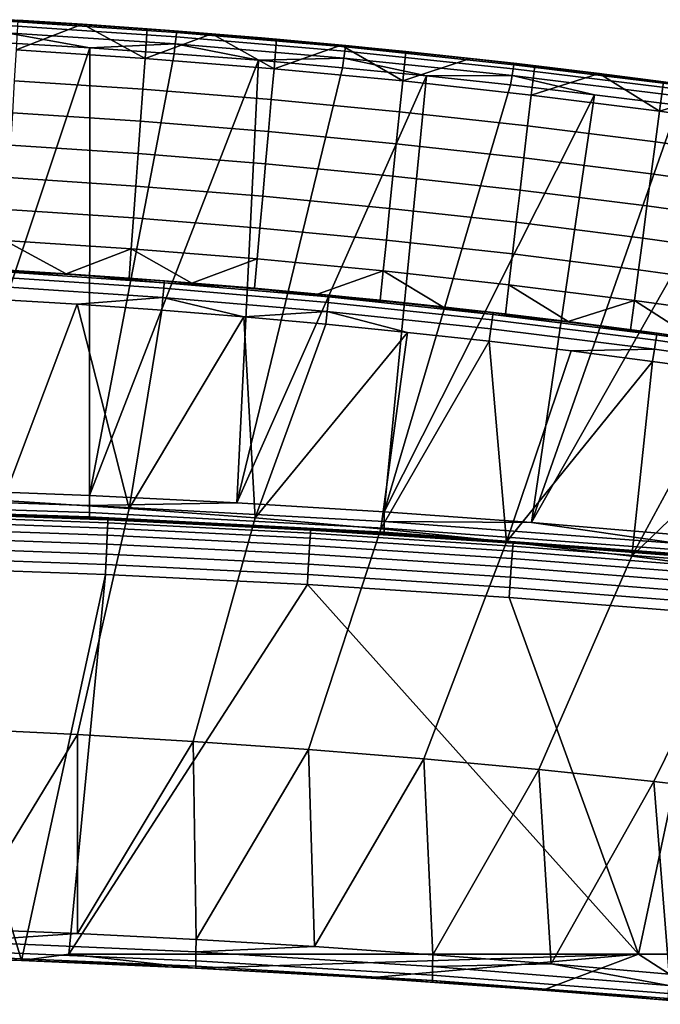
# Model space of a CAD drawing. Header units: millimetres. Extents: x 2387 to 13955, y -4964 to 364.
# Tile 244 of 256: x 13567 to 13682, y -2739 to -2562. Entities that reach past the tile are written whole.
import ezdxf

# ---------------------------------------------------------------- set-up
doc = ezdxf.new("R2010")
doc.units = ezdxf.units.MM
doc.header["$MEASUREMENT"] = 0
doc.layers.add('limbo', color=7, linetype='Continuous', true_color=0x000000)
doc.layers.add('sistema 2', color=7, linetype='Continuous', true_color=0x000000)

msp = doc.modelspace()

# ---------------------------------------------------------------- linework, layer by layer
at = {"layer": 'limbo'}
for points in [[(13563.72, -2650.87, 254.07), (13573.79, -2651.25, 254.07), (13583.86, -2651.67, 254.07), (13593.92, -2652.12, 254.07), (13603.98, -2652.62, 254.07), (13614.04, -2653.15, 254.07), (13624.1, -2653.73, 254.07), (13634.16, -2654.34, 254.07), (13644.21, -2655, 254.07), (13654.26, -2655.69, 254.07), (13664.31, -2656.42, 254.07), (13674.35, -2657.2, 254.07), (13684.4, -2658.01, 254.07)], [(13684.79, -2738.33, 254.07), (13675.19, -2737.52, 254.07), (13665.58, -2736.75, 254.07), (13655.98, -2736.02, 254.07), (13646.37, -2735.33, 254.07), (13636.75, -2734.68, 254.07), (13627.14, -2734.06, 254.07), (13617.52, -2733.48, 254.07), (13607.9, -2732.94, 254.07), (13598.28, -2732.43, 254.07), (13588.65, -2731.96, 254.07), (13579.03, -2731.53, 254.07), (13569.4, -2731.14, 254.07), (13559.77, -2730.78, 254.07)]]:
    msp.add_polyline3d(points, dxfattribs=at)
at = {"layer": 'sistema 2'}
for points in [[(13594.96, -2564.05, 767.11), (13594.86, -2564.82, 758.49), (13564.45, -2562.8, 758.49), (13564.53, -2562.02, 767.17)], [(13564.53, -2562.02, 767.17), (13564.57, -2561.76, 775.86), (13579.8, -2562.71, 775.81)], [(13594.96, -2564.05, 767.11), (13564.53, -2562.02, 767.17), (13579.8, -2562.71, 775.81), (13595.02, -2563.8, 775.74)], [(13564.57, -2561.76, 775.86), (13564.79, -2561.77, 995.12), (13579.8, -2562.71, 775.81)], [(13578.04, -2562.59, 1216.86), (13564.79, -2561.77, 995.12), (13566.39, -2561.87, 1216.86)], [(13595.31, -2563.82, 995.12), (13579.8, -2562.71, 775.81), (13564.79, -2561.77, 995.12)], [(13595.31, -2563.82, 995.12), (13564.79, -2561.77, 995.12), (13578.04, -2562.59, 1216.86)], [(13578.04, -2562.59, 1216.86), (13566.39, -2561.87, 1216.86), (13566.08, -2567.19, 1219.17)], [(13594.86, -2564.82, 758.49), (13594.71, -2566.1, 749.94), (13564.34, -2564.1, 749.88), (13564.45, -2562.8, 758.49)], [(13589.3, -2568.72, 1219.17), (13578.04, -2562.59, 1216.86), (13566.08, -2567.19, 1219.17)], [(13589.3, -2568.72, 1219.17), (13589.69, -2563.4, 1216.86), (13578.04, -2562.59, 1216.86)], [(13589.69, -2563.4, 1216.86), (13595.31, -2563.82, 995.12), (13578.04, -2562.59, 1216.86)], [(13595.02, -2563.8, 775.74), (13579.8, -2562.71, 775.81), (13595.31, -2563.82, 995.12)], [(13601.32, -2564.29, 1216.86), (13589.69, -2563.4, 1216.86), (13589.3, -2568.72, 1219.17)], [(13601.32, -2564.29, 1216.86), (13595.31, -2563.82, 995.12), (13589.69, -2563.4, 1216.86)], [(13625.34, -2566.67, 767.03), (13625.22, -2567.42, 758.49), (13594.86, -2564.82, 758.49), (13594.96, -2564.05, 767.11)], [(13594.96, -2564.05, 767.11), (13595.02, -2563.8, 775.74), (13610.23, -2565.04, 775.66)], [(13625.34, -2566.67, 767.03), (13594.96, -2564.05, 767.11), (13610.23, -2565.04, 775.66), (13625.42, -2566.42, 775.58)], [(13595.31, -2563.82, 995.12), (13610.23, -2565.04, 775.66), (13595.02, -2563.8, 775.74)], [(13612.96, -2565.27, 1216.86), (13595.31, -2563.82, 995.12), (13601.32, -2564.29, 1216.86)], [(13612.96, -2565.27, 1216.86), (13625.78, -2566.45, 995.12), (13595.31, -2563.82, 995.12)], [(13625.78, -2566.45, 995.12), (13610.23, -2565.04, 775.66), (13595.31, -2563.82, 995.12)], [(13564.34, -2564.1, 749.88), (13579.37, -2566.82, 741.43), (13564.2, -2565.91, 741.37)], [(13579.37, -2566.82, 741.43), (13564.34, -2564.1, 749.88), (13594.71, -2566.1, 749.94)], [(13601.32, -2564.29, 1216.86), (13589.3, -2568.72, 1219.17), (13612.49, -2570.58, 1219.17)], [(13625.22, -2567.42, 758.49), (13625.04, -2568.67, 750.01), (13594.71, -2566.1, 749.94), (13594.86, -2564.82, 758.49)], [(13612.49, -2570.58, 1219.17), (13612.96, -2565.27, 1216.86), (13601.32, -2564.29, 1216.86)], [(13625.42, -2566.42, 775.58), (13610.23, -2565.04, 775.66), (13625.78, -2566.45, 995.12)], [(13624.58, -2566.34, 1216.86), (13612.96, -2565.27, 1216.86), (13612.49, -2570.58, 1219.17)], [(13624.58, -2566.34, 1216.86), (13625.78, -2566.45, 995.12), (13612.96, -2565.27, 1216.86)], [(13564.2, -2565.91, 741.37), (13579.37, -2566.82, 741.43), (13552.76, -2646.36, 410.75)], [(13552.76, -2646.36, 410.75), (13579.37, -2566.82, 741.43), (13579.31, -2647.4, 410.61)], [(13588.89, -2574.29, 1220.84), (13589.3, -2568.72, 1219.17), (13566.08, -2567.19, 1219.17), (13565.75, -2572.77, 1220.84)], [(13579.31, -2647.4, 410.61), (13579.37, -2566.82, 741.43), (13594.53, -2567.88, 741.49)], [(13594.53, -2567.88, 741.49), (13579.37, -2566.82, 741.43), (13594.71, -2566.1, 749.94)], [(13594.71, -2566.1, 749.94), (13609.68, -2569.07, 741.56), (13594.53, -2567.88, 741.49)], [(13609.68, -2569.07, 741.56), (13594.71, -2566.1, 749.94), (13625.04, -2568.67, 750.01)], [(13612.49, -2570.58, 1219.17), (13635.65, -2572.79, 1219.17), (13624.58, -2566.34, 1216.86)], [(13635.65, -2572.79, 1219.17), (13636.19, -2567.49, 1216.86), (13624.58, -2566.34, 1216.86)], [(13636.19, -2567.49, 1216.86), (13625.78, -2566.45, 995.12), (13624.58, -2566.34, 1216.86)], [(13655.52, -2570.59, 758.49), (13655.32, -2571.81, 750.1), (13625.04, -2568.67, 750.01), (13625.22, -2567.42, 758.49)], [(13655.67, -2569.86, 766.93), (13655.52, -2570.59, 758.49), (13625.22, -2567.42, 758.49), (13625.34, -2566.67, 767.03)], [(13625.34, -2566.67, 767.03), (13625.42, -2566.42, 775.58), (13640.6, -2567.95, 775.49)], [(13655.67, -2569.86, 766.93), (13625.34, -2566.67, 767.03), (13640.6, -2567.95, 775.49), (13655.76, -2569.62, 775.39)], [(13625.78, -2566.45, 995.12), (13640.6, -2567.95, 775.49), (13625.42, -2566.42, 775.58)], [(13636.19, -2567.49, 1216.86), (13656.2, -2569.67, 995.12), (13625.78, -2566.45, 995.12)], [(13656.2, -2569.67, 995.12), (13640.6, -2567.95, 775.49), (13625.78, -2566.45, 995.12)], [(13636.19, -2567.49, 1216.86), (13635.65, -2572.79, 1219.17), (13647.8, -2568.72, 1216.86)], [(13647.8, -2568.72, 1216.86), (13656.2, -2569.67, 995.12), (13636.19, -2567.49, 1216.86)], [(13579.31, -2647.4, 410.61), (13594.53, -2567.88, 741.49), (13609.68, -2569.07, 741.56)], [(13609.68, -2569.07, 741.56), (13605.83, -2648.73, 410.42), (13579.31, -2647.4, 410.61)], [(13612, -2576.15, 1220.84), (13612.49, -2570.58, 1219.17), (13589.3, -2568.72, 1219.17), (13588.89, -2574.29, 1220.84)], [(13609.68, -2569.07, 741.56), (13624.82, -2570.41, 741.64), (13605.83, -2648.73, 410.42)], [(13625.04, -2568.67, 750.01), (13624.82, -2570.41, 741.64), (13609.68, -2569.07, 741.56)], [(13624.82, -2570.41, 741.64), (13625.04, -2568.67, 750.01), (13639.95, -2571.89, 741.72)], [(13639.95, -2571.89, 741.72), (13625.04, -2568.67, 750.01), (13655.32, -2571.81, 750.1)], [(13635.65, -2572.79, 1219.17), (13658.78, -2575.34, 1219.17), (13659.4, -2570.04, 1216.86), (13647.8, -2568.72, 1216.86)], [(13656.2, -2569.67, 995.12), (13655.76, -2569.62, 775.39), (13640.6, -2567.95, 775.49)], [(13659.4, -2570.04, 1216.86), (13656.2, -2569.67, 995.12), (13647.8, -2568.72, 1216.86)], [(13605.83, -2648.73, 410.42), (13624.82, -2570.41, 741.64), (13639.95, -2571.89, 741.72)], [(13635.08, -2578.35, 1220.84), (13635.65, -2572.79, 1219.17), (13612.49, -2570.58, 1219.17), (13612, -2576.15, 1220.84)], [(13685.77, -2574.33, 758.48), (13685.53, -2575.51, 750.21), (13655.32, -2571.81, 750.1), (13655.52, -2570.59, 758.49)], [(13685.93, -2573.63, 766.81), (13685.77, -2574.33, 758.48), (13655.52, -2570.59, 758.49), (13655.67, -2569.86, 766.93)], [(13655.67, -2569.86, 766.93), (13655.76, -2569.62, 775.39), (13670.91, -2571.44, 775.28)], [(13685.93, -2573.63, 766.81), (13655.67, -2569.86, 766.93), (13670.91, -2571.44, 775.28), (13686.04, -2573.4, 775.16)], [(13670.91, -2571.44, 775.28), (13655.76, -2569.62, 775.39), (13656.2, -2569.67, 995.12)], [(13670.99, -2571.45, 1216.86), (13656.2, -2569.67, 995.12), (13659.4, -2570.04, 1216.86)], [(13656.2, -2569.67, 995.12), (13686.54, -2573.47, 995.12), (13670.91, -2571.44, 775.28)], [(13670.99, -2571.45, 1216.86), (13686.54, -2573.47, 995.12), (13656.2, -2569.67, 995.12)], [(13658.78, -2575.34, 1219.17), (13670.99, -2571.45, 1216.86), (13659.4, -2570.04, 1216.86)], [(13588.47, -2580.04, 1221.87), (13588.89, -2574.29, 1220.84), (13565.75, -2572.77, 1220.84), (13565.42, -2578.52, 1221.87)], [(13639.95, -2571.89, 741.72), (13632.32, -2650.35, 410.2), (13605.83, -2648.73, 410.42)], [(13632.32, -2650.35, 410.2), (13639.95, -2571.89, 741.72), (13655.06, -2573.5, 741.82)], [(13658.12, -2580.89, 1220.84), (13658.78, -2575.34, 1219.17), (13635.65, -2572.79, 1219.17), (13635.08, -2578.35, 1220.84)], [(13655.32, -2571.81, 750.1), (13655.06, -2573.5, 741.82), (13639.95, -2571.89, 741.72)], [(13655.32, -2571.81, 750.1), (13670.15, -2575.26, 741.92), (13655.06, -2573.5, 741.82)], [(13655.32, -2571.81, 750.1), (13685.53, -2575.51, 750.21), (13685.23, -2577.16, 742.03), (13670.15, -2575.26, 741.92)], [(13658.78, -2575.34, 1219.17), (13681.86, -2578.22, 1219.17), (13670.99, -2571.45, 1216.86)], [(13686.04, -2573.4, 775.16), (13670.91, -2571.44, 775.28), (13686.54, -2573.47, 995.12)], [(13681.86, -2578.22, 1219.17), (13682.56, -2572.94, 1216.86), (13670.99, -2571.45, 1216.86)], [(13686.54, -2573.47, 995.12), (13670.99, -2571.45, 1216.86), (13682.56, -2572.94, 1216.86)], [(13611.49, -2581.9, 1221.87), (13612, -2576.15, 1220.84), (13588.89, -2574.29, 1220.84), (13588.47, -2580.04, 1221.87)], [(13655.06, -2573.5, 741.82), (13670.15, -2575.26, 741.92), (13632.32, -2650.35, 410.2)], [(13694.13, -2574.51, 1216.86), (13682.56, -2572.94, 1216.86), (13681.86, -2578.22, 1219.17)], [(13681.86, -2578.22, 1219.17), (13704.9, -2581.44, 1219.17), (13694.13, -2574.51, 1216.86)], [(13634.49, -2584.09, 1221.87), (13635.08, -2578.35, 1220.84), (13612, -2576.15, 1220.84), (13611.49, -2581.9, 1221.87)], [(13658.8, -2652.27, 409.94), (13632.32, -2650.35, 410.2), (13670.15, -2575.26, 741.92)], [(13681.13, -2583.76, 1220.84), (13681.86, -2578.22, 1219.17), (13658.78, -2575.34, 1219.17), (13658.12, -2580.89, 1220.84)], [(13658.8, -2652.27, 409.94), (13670.15, -2575.26, 741.92), (13685.23, -2577.16, 742.03)], [(13658.8, -2652.27, 409.94), (13685.23, -2577.16, 742.03), (13700.3, -2579.2, 742.15)], [(13704.09, -2586.97, 1220.84), (13704.9, -2581.44, 1219.17), (13681.86, -2578.22, 1219.17), (13681.13, -2583.76, 1220.84)], [(13588.04, -2585.87, 1222.21), (13588.47, -2580.04, 1221.87), (13565.42, -2578.52, 1221.87), (13565.08, -2584.36, 1222.21)], [(13657.45, -2586.61, 1221.87), (13658.12, -2580.89, 1220.84), (13635.08, -2578.35, 1220.84), (13634.49, -2584.09, 1221.87)], [(13685.26, -2654.48, 409.63), (13658.8, -2652.27, 409.94), (13700.3, -2579.2, 742.15)], [(13610.98, -2587.72, 1222.21), (13611.49, -2581.9, 1221.87), (13588.47, -2580.04, 1221.87), (13588.04, -2585.87, 1222.21)], [(13680.37, -2589.48, 1221.87), (13681.13, -2583.76, 1220.84), (13658.12, -2580.89, 1220.84), (13657.45, -2586.61, 1221.87)], [(13633.89, -2589.9, 1222.21), (13634.49, -2584.09, 1221.87), (13611.49, -2581.9, 1221.87), (13610.98, -2587.72, 1222.21)], [(13587.61, -2591.69, 1221.86), (13588.04, -2585.87, 1222.21), (13565.08, -2584.36, 1222.21), (13564.73, -2590.18, 1221.86)], [(13656.77, -2592.42, 1222.21), (13657.45, -2586.61, 1221.87), (13634.49, -2584.09, 1221.87), (13633.89, -2589.9, 1222.21)], [(13703.25, -2592.68, 1221.87), (13704.09, -2586.97, 1220.84), (13681.13, -2583.76, 1220.84), (13680.37, -2589.48, 1221.87)], [(13610.47, -2593.53, 1221.86), (13610.98, -2587.72, 1222.21), (13588.04, -2585.87, 1222.21), (13587.61, -2591.69, 1221.86)], [(13679.6, -2595.27, 1222.21), (13680.37, -2589.48, 1221.87), (13657.45, -2586.61, 1221.87), (13656.77, -2592.42, 1222.21)], [(13633.29, -2595.71, 1221.86), (13633.89, -2589.9, 1222.21), (13610.98, -2587.72, 1222.21), (13610.47, -2593.53, 1221.86)], [(13587.19, -2597.42, 1220.84), (13587.61, -2591.69, 1221.86), (13564.73, -2590.18, 1221.86), (13564.4, -2595.92, 1220.84)], [(13656.08, -2598.22, 1221.86), (13656.77, -2592.42, 1222.21), (13633.89, -2589.9, 1222.21), (13633.29, -2595.71, 1221.86)], [(13702.4, -2598.46, 1222.21), (13703.25, -2592.68, 1221.87), (13680.37, -2589.48, 1221.87), (13679.6, -2595.27, 1222.21)], [(13609.96, -2599.26, 1220.84), (13610.47, -2593.53, 1221.86), (13587.61, -2591.69, 1221.86), (13587.19, -2597.42, 1220.84)], [(13632.71, -2601.42, 1220.84), (13633.29, -2595.71, 1221.86), (13610.47, -2593.53, 1221.86), (13609.96, -2599.26, 1220.84)], [(13678.84, -2601.06, 1221.86), (13679.6, -2595.27, 1222.21), (13656.77, -2592.42, 1222.21), (13656.08, -2598.22, 1221.86)], [(13586.79, -2602.98, 1219.16), (13587.19, -2597.42, 1220.84), (13564.4, -2595.92, 1220.84), (13564.07, -2601.48, 1219.16)], [(13655.41, -2603.92, 1220.84), (13656.08, -2598.22, 1221.86), (13633.29, -2595.71, 1221.86), (13632.71, -2601.42, 1220.84)], [(13701.54, -2604.23, 1221.86), (13702.4, -2598.46, 1222.21), (13679.6, -2595.27, 1222.21), (13678.84, -2601.06, 1221.86)], [(13609.47, -2604.81, 1219.16), (13609.96, -2599.26, 1220.84), (13587.19, -2597.42, 1220.84), (13586.79, -2602.98, 1219.16)], [(13632.14, -2606.97, 1219.16), (13632.71, -2601.42, 1220.84), (13609.96, -2599.26, 1220.84), (13609.47, -2604.81, 1219.16)], [(13678.08, -2606.76, 1220.84), (13678.84, -2601.06, 1221.86), (13656.08, -2598.22, 1221.86), (13655.41, -2603.92, 1220.84)], [(13700.71, -2609.92, 1220.84), (13701.54, -2604.23, 1221.86), (13678.84, -2601.06, 1221.86), (13678.08, -2606.76, 1220.84)], [(13564.07, -2601.48, 1219.16), (13563.76, -2606.79, 1216.86), (13575.08, -2607.49, 1216.86)], [(13575.08, -2607.49, 1216.86), (13586.79, -2602.98, 1219.16), (13564.07, -2601.48, 1219.16)], [(13586.79, -2602.98, 1219.16), (13575.08, -2607.49, 1216.86), (13586.4, -2608.28, 1216.86)], [(13586.79, -2602.98, 1219.16), (13586.4, -2608.28, 1216.86), (13597.71, -2609.15, 1216.86)], [(13586.79, -2602.98, 1219.16), (13597.71, -2609.15, 1216.86), (13609.47, -2604.81, 1219.16)], [(13654.76, -2609.46, 1219.16), (13655.41, -2603.92, 1220.84), (13632.71, -2601.42, 1220.84), (13632.14, -2606.97, 1219.16)], [(13609.47, -2604.81, 1219.16), (13597.71, -2609.15, 1216.86), (13609.01, -2610.1, 1216.86)], [(13632.14, -2606.97, 1219.16), (13609.47, -2604.81, 1219.16), (13609.01, -2610.1, 1216.86), (13620.3, -2611.14, 1216.86)], [(13677.35, -2612.28, 1219.16), (13678.08, -2606.76, 1220.84), (13655.41, -2603.92, 1220.84), (13654.76, -2609.46, 1219.16)], [(13592.5, -2611.75, 750.56), (13592.65, -2610.09, 758.59), (13562.1, -2608.04, 758.59), (13561.99, -2609.72, 750.53)], [(13592.65, -2610.09, 758.59), (13592.75, -2609.09, 766.73), (13562.17, -2607.03, 766.76), (13562.1, -2608.04, 758.59)], [(13577.5, -2607.65, 774.94), (13562.21, -2606.7, 774.96), (13562.17, -2607.03, 766.76)], [(13577.5, -2607.65, 774.94), (13562.17, -2607.03, 766.76), (13592.75, -2609.09, 766.73)], [(13575.08, -2607.49, 1216.86), (13563.76, -2606.79, 1216.86), (13562.21, -2606.7, 995.28)], [(13575.08, -2607.49, 1216.86), (13562.21, -2606.7, 995.28), (13591.87, -2608.69, 995.28)], [(13562.21, -2606.7, 995.28), (13577.5, -2607.65, 774.94), (13591.87, -2608.69, 995.28)], [(13562.21, -2606.7, 995.28), (13562.21, -2606.7, 774.96), (13577.5, -2607.65, 774.94)], [(13575.08, -2607.49, 1216.86), (13591.87, -2608.69, 995.28), (13586.4, -2608.28, 1216.86)], [(13591.87, -2608.69, 995.28), (13577.5, -2607.65, 774.94), (13592.79, -2608.76, 774.9)], [(13592.75, -2609.09, 766.73), (13592.79, -2608.76, 774.9), (13577.5, -2607.65, 774.94)], [(13591.87, -2608.69, 995.28), (13597.71, -2609.15, 1216.86), (13586.4, -2608.28, 1216.86)], [(13632.14, -2606.97, 1219.16), (13620.3, -2611.14, 1216.86), (13631.59, -2612.25, 1216.86)], [(13632.14, -2606.97, 1219.16), (13631.59, -2612.25, 1216.86), (13642.87, -2613.45, 1216.86)], [(13654.76, -2609.46, 1219.16), (13632.14, -2606.97, 1219.16), (13642.87, -2613.45, 1216.86), (13654.14, -2614.74, 1216.86)], [(13699.89, -2615.43, 1219.16), (13700.71, -2609.92, 1220.84), (13678.08, -2606.76, 1220.84), (13677.35, -2612.28, 1219.16)], [(13592.5, -2611.75, 750.56), (13561.99, -2609.72, 750.53), (13561.84, -2612.05, 742.66), (13577.07, -2612.98, 742.69)], [(13597.71, -2609.15, 1216.86), (13591.87, -2608.69, 995.28), (13609.01, -2610.1, 1216.86)], [(13621.48, -2611.25, 995.28), (13591.87, -2608.69, 995.28), (13607.6, -2609.98, 774.86)], [(13609.01, -2610.1, 1216.86), (13591.87, -2608.69, 995.28), (13621.48, -2611.25, 995.28)], [(13591.87, -2608.69, 995.28), (13592.79, -2608.76, 774.9), (13607.6, -2609.98, 774.86)], [(13622.04, -2614.29, 750.59), (13622.22, -2612.65, 758.59), (13592.65, -2610.09, 758.59), (13592.5, -2611.75, 750.56)], [(13622.22, -2612.65, 758.59), (13622.34, -2611.66, 766.69), (13592.75, -2609.09, 766.73), (13592.65, -2610.09, 758.59)], [(13592.75, -2609.09, 766.73), (13607.6, -2609.98, 774.86), (13592.79, -2608.76, 774.9)], [(13607.6, -2609.98, 774.86), (13592.75, -2609.09, 766.73), (13622.34, -2611.66, 766.69)], [(13621.48, -2611.25, 995.28), (13607.6, -2609.98, 774.86), (13622.4, -2611.34, 774.82)], [(13607.6, -2609.98, 774.86), (13622.34, -2611.66, 766.69), (13622.4, -2611.34, 774.82)], [(13621.48, -2611.25, 995.28), (13620.3, -2611.14, 1216.86), (13609.01, -2610.1, 1216.86)], [(13665.4, -2616.1, 1216.86), (13654.76, -2609.46, 1219.16), (13654.14, -2614.74, 1216.86)], [(13665.4, -2616.1, 1216.86), (13677.35, -2612.28, 1219.16), (13654.76, -2609.46, 1219.16)], [(13592.5, -2611.75, 750.56), (13577.07, -2612.98, 742.69), (13592.3, -2614.06, 742.72)], [(13592.5, -2611.75, 750.56), (13592.3, -2614.06, 742.72), (13607.05, -2615.25, 742.75)], [(13592.5, -2611.75, 750.56), (13607.05, -2615.25, 742.75), (13622.04, -2614.29, 750.59)], [(13620.3, -2611.14, 1216.86), (13621.48, -2611.25, 995.28), (13631.59, -2612.25, 1216.86)], [(13637.19, -2612.84, 774.77), (13651.03, -2614.37, 995.28), (13621.48, -2611.25, 995.28)], [(13631.59, -2612.25, 1216.86), (13621.48, -2611.25, 995.28), (13651.03, -2614.37, 995.28)], [(13621.48, -2611.25, 995.28), (13622.4, -2611.34, 774.82), (13637.19, -2612.84, 774.77)], [(13651.74, -2615.77, 758.58), (13651.89, -2614.8, 766.64), (13622.34, -2611.66, 766.69), (13622.22, -2612.65, 758.59)], [(13622.34, -2611.66, 766.69), (13637.19, -2612.84, 774.77), (13622.4, -2611.34, 774.82)], [(13637.19, -2612.84, 774.77), (13622.34, -2611.66, 766.69), (13651.89, -2614.8, 766.64)], [(13561.84, -2612.05, 742.66), (13563.77, -2648.31, 636.81), (13577.07, -2612.98, 742.69)], [(13586.44, -2649.7, 636.81), (13577.07, -2612.98, 742.69), (13563.77, -2648.31, 636.81)], [(13592.3, -2614.06, 742.72), (13577.07, -2612.98, 742.69), (13586.44, -2649.7, 636.81)], [(13651.52, -2617.39, 750.64), (13651.74, -2615.77, 758.58), (13622.22, -2612.65, 758.59), (13622.04, -2614.29, 750.59)], [(13631.59, -2612.25, 1216.86), (13651.03, -2614.37, 995.28), (13642.87, -2613.45, 1216.86)], [(13651.03, -2614.37, 995.28), (13637.19, -2612.84, 774.77), (13651.96, -2614.48, 774.72)], [(13651.89, -2614.8, 766.64), (13651.96, -2614.48, 774.72), (13637.19, -2612.84, 774.77)], [(13654.14, -2614.74, 1216.86), (13642.87, -2613.45, 1216.86), (13651.03, -2614.37, 995.28)], [(13676.65, -2617.55, 1216.86), (13677.35, -2612.28, 1219.16), (13665.4, -2616.1, 1216.86)], [(13677.35, -2612.28, 1219.16), (13676.65, -2617.55, 1216.86), (13687.89, -2619.08, 1216.86)], [(13677.35, -2612.28, 1219.16), (13687.89, -2619.08, 1216.86), (13699.89, -2615.43, 1219.16)], [(13586.44, -2649.7, 636.81), (13607.05, -2615.25, 742.75), (13592.3, -2614.06, 742.72)], [(13609.11, -2651.39, 636.81), (13607.05, -2615.25, 742.75), (13586.44, -2649.7, 636.81)], [(13622.04, -2614.29, 750.59), (13607.05, -2615.25, 742.75), (13621.79, -2616.57, 742.79)], [(13621.79, -2616.57, 742.79), (13607.05, -2615.25, 742.75), (13609.11, -2651.39, 636.81)], [(13622.04, -2614.29, 750.59), (13621.79, -2616.57, 742.79), (13636.52, -2618.03, 742.83)], [(13651.52, -2617.39, 750.64), (13622.04, -2614.29, 750.59), (13636.52, -2618.03, 742.83), (13651.23, -2619.64, 742.88)], [(13651.03, -2614.37, 995.28), (13665.4, -2616.1, 1216.86), (13654.14, -2614.74, 1216.86)], [(13666.71, -2616.26, 774.66), (13651.03, -2614.37, 995.28), (13651.96, -2614.48, 774.72)], [(13651.03, -2614.37, 995.28), (13666.71, -2616.26, 774.66), (13680.52, -2618.06, 995.28)], [(13665.4, -2616.1, 1216.86), (13651.03, -2614.37, 995.28), (13680.52, -2618.06, 995.28)], [(13681.2, -2619.46, 758.58), (13681.36, -2618.5, 766.58), (13651.89, -2614.8, 766.64), (13651.74, -2615.77, 758.58)], [(13666.71, -2616.26, 774.66), (13651.96, -2614.48, 774.72), (13651.89, -2614.8, 766.64)], [(13681.36, -2618.5, 766.58), (13666.71, -2616.26, 774.66), (13651.89, -2614.8, 766.64)], [(13609.11, -2651.39, 636.81), (13636.52, -2618.03, 742.83), (13621.79, -2616.57, 742.79)], [(13680.95, -2621.05, 750.69), (13681.2, -2619.46, 758.58), (13651.74, -2615.77, 758.58), (13651.52, -2617.39, 750.64)], [(13680.52, -2618.06, 995.28), (13676.65, -2617.55, 1216.86), (13665.4, -2616.1, 1216.86)], [(13681.44, -2618.19, 774.6), (13680.52, -2618.06, 995.28), (13666.71, -2616.26, 774.66)], [(13681.36, -2618.5, 766.58), (13681.44, -2618.19, 774.6), (13666.71, -2616.26, 774.66)], [(13631.74, -2653.39, 636.81), (13636.52, -2618.03, 742.83), (13609.11, -2651.39, 636.81)], [(13631.74, -2653.39, 636.81), (13651.23, -2619.64, 742.88), (13636.52, -2618.03, 742.83)], [(13680.95, -2621.05, 750.69), (13651.52, -2617.39, 750.64), (13651.23, -2619.64, 742.88), (13665.93, -2621.38, 742.93)], [(13680.52, -2618.06, 995.28), (13687.89, -2619.08, 1216.86), (13676.65, -2617.55, 1216.86)], [(13687.89, -2619.08, 1216.86), (13680.52, -2618.06, 995.28), (13699.12, -2620.69, 1216.86)], [(13680.52, -2618.06, 995.28), (13681.44, -2618.19, 774.6), (13695.7, -2620.19, 774.53)], [(13709.93, -2622.32, 995.28), (13680.52, -2618.06, 995.28), (13695.7, -2620.19, 774.53)], [(13699.12, -2620.69, 1216.86), (13680.52, -2618.06, 995.28), (13709.93, -2622.32, 995.28)], [(13709.65, -2623.56, 758.58), (13709.84, -2622.63, 766.51), (13681.36, -2618.5, 766.58), (13681.2, -2619.46, 758.58)], [(13695.7, -2620.19, 774.53), (13681.44, -2618.19, 774.6), (13681.36, -2618.5, 766.58)], [(13681.36, -2618.5, 766.58), (13709.84, -2622.63, 766.51), (13695.7, -2620.19, 774.53)], [(13654.32, -2655.7, 636.81), (13651.23, -2619.64, 742.88), (13631.74, -2653.39, 636.81)], [(13651.23, -2619.64, 742.88), (13654.32, -2655.7, 636.81), (13665.93, -2621.38, 742.93)], [(13709.37, -2625.12, 750.75), (13709.65, -2623.56, 758.58), (13681.2, -2619.46, 758.58), (13680.95, -2621.05, 750.69)], [(13680.61, -2623.25, 742.98), (13665.93, -2621.38, 742.93), (13654.32, -2655.7, 636.81)], [(13680.95, -2621.05, 750.69), (13665.93, -2621.38, 742.93), (13680.61, -2623.25, 742.98)], [(13709.37, -2625.12, 750.75), (13680.95, -2621.05, 750.69), (13680.61, -2623.25, 742.98), (13694.81, -2625.2, 743.04)], [(13680.61, -2623.25, 742.98), (13654.32, -2655.7, 636.81), (13676.86, -2658.31, 636.81)], [(13694.81, -2625.2, 743.04), (13680.61, -2623.25, 742.98), (13676.86, -2658.31, 636.81)], [(13676.86, -2658.31, 636.81), (13709, -2627.28, 743.1), (13694.81, -2625.2, 743.04)], [(13699.36, -2661.22, 636.81), (13709, -2627.28, 743.1), (13676.86, -2658.31, 636.81)], [(13579.29, -2649.17, 402.19), (13526.2, -2647.45, 402.31), (13552.76, -2646.36, 410.75), (13579.31, -2647.4, 410.61)], [(13526.2, -2647.45, 402.31), (13579.29, -2649.17, 402.19), (13579.3, -2650.45, 393.67), (13526.2, -2648.76, 393.66)], [(13526.2, -2648.76, 393.66), (13579.3, -2650.45, 393.67), (13579.32, -2651.22, 385.09), (13526.21, -2649.55, 384.95)], [(13586.44, -2649.7, 636.81), (13563.77, -2648.31, 636.81), (13556.29, -2689.37, 515.28), (13577.11, -2690.39, 515.28)], [(13579.29, -2649.17, 402.19), (13579.31, -2647.4, 410.61), (13605.83, -2648.73, 410.42)], [(13632.3, -2652.04, 401.99), (13579.29, -2649.17, 402.19), (13605.83, -2648.73, 410.42), (13632.32, -2650.35, 410.2)], [(13579.32, -2651.22, 385.09), (13552.8, -2650.51, 376.33), (13526.21, -2649.55, 384.95)], [(13546.1, -2650.47, -5.51), (13582.59, -2651.78, -5.51), (13582.57, -2652.31, -7.37), (13546.08, -2651.01, -7.37)], [(13582.59, -2651.78, -5.51), (13546.1, -2650.47, -5.51), (13546.19, -2650.31, -3.69), (13564.45, -2650.9, -3.69)], [(13579.36, -2651.47, 376.49), (13564.45, -2650.9, -3.69), (13552.8, -2650.51, 376.33)], [(13552.8, -2650.51, 376.33), (13579.32, -2651.22, 385.09), (13579.36, -2651.47, 376.49)], [(13609.11, -2651.39, 636.81), (13586.44, -2649.7, 636.81), (13577.11, -2690.39, 515.28), (13597.93, -2691.64, 515.28)], [(13579.29, -2649.17, 402.19), (13632.3, -2652.04, 401.99), (13632.31, -2653.25, 393.68), (13579.3, -2650.45, 393.67)], [(13579.3, -2650.45, 393.67), (13632.31, -2653.25, 393.68), (13632.34, -2653.99, 385.32), (13579.32, -2651.22, 385.09)], [(13658.8, -2652.27, 409.94), (13632.3, -2652.04, 401.99), (13632.32, -2650.35, 410.2)], [(13546.05, -2651.94, -9.16), (13582.53, -2653.24, -9.16), (13582.47, -2654.54, -10.76), (13546.02, -2653.24, -10.76)], [(13546.08, -2651.01, -7.37), (13582.57, -2652.31, -7.37), (13582.53, -2653.24, -9.16), (13546.05, -2651.94, -9.16)], [(13582.59, -2651.78, -5.51), (13564.45, -2650.9, -3.69), (13582.71, -2651.62, -3.69)], [(13582.71, -2651.62, -3.69), (13564.45, -2650.9, -3.69), (13579.36, -2651.47, 376.49)], [(13632.34, -2653.99, 385.32), (13605.89, -2652.72, 376.69), (13579.32, -2651.22, 385.09)], [(13579.36, -2651.47, 376.49), (13579.32, -2651.22, 385.09), (13605.89, -2652.72, 376.69)], [(13605.89, -2652.72, 376.69), (13600.97, -2652.46, -3.69), (13579.36, -2651.47, 376.49)], [(13582.71, -2651.62, -3.69), (13579.36, -2651.47, 376.49), (13600.97, -2652.46, -3.69)], [(13582.57, -2652.31, -7.37), (13619.03, -2654.14, -7.37), (13618.98, -2655.06, -9.16), (13582.53, -2653.24, -9.16)], [(13582.59, -2651.78, -5.51), (13619.06, -2653.6, -5.51), (13619.03, -2654.14, -7.37), (13582.57, -2652.31, -7.37)], [(13619.06, -2653.6, -5.51), (13582.59, -2651.78, -5.51), (13582.71, -2651.62, -3.69), (13600.97, -2652.46, -3.69)], [(13631.74, -2653.39, 636.81), (13609.11, -2651.39, 636.81), (13597.93, -2691.64, 515.28), (13618.7, -2693.11, 515.28)], [(13619.21, -2653.44, -3.69), (13619.06, -2653.6, -5.51), (13600.97, -2652.46, -3.69)], [(13600.97, -2652.46, -3.69), (13605.89, -2652.72, 376.69), (13619.21, -2653.44, -3.69)], [(13632.3, -2652.04, 401.99), (13685.23, -2656.05, 401.71), (13685.24, -2657.18, 393.7), (13632.31, -2653.25, 393.68)], [(13632.3, -2652.04, 401.99), (13658.8, -2652.27, 409.94), (13685.23, -2656.05, 401.71)], [(13685.23, -2656.05, 401.71), (13658.8, -2652.27, 409.94), (13685.26, -2654.48, 409.63)], [(13546.02, -2653.24, -10.76), (13582.47, -2654.54, -10.76), (13582.4, -2656.14, -12.06), (13545.97, -2654.83, -12.06)], [(13582.53, -2653.24, -9.16), (13618.98, -2655.06, -9.16), (13618.9, -2656.36, -10.76), (13582.47, -2654.54, -10.76)], [(13605.89, -2652.72, 376.69), (13632.4, -2654.23, 376.94), (13619.21, -2653.44, -3.69)], [(13632.34, -2653.99, 385.32), (13632.4, -2654.23, 376.94), (13605.89, -2652.72, 376.69)], [(13654.32, -2655.7, 636.81), (13631.74, -2653.39, 636.81), (13618.7, -2693.11, 515.28), (13639.43, -2694.8, 515.28)], [(13619.03, -2654.14, -7.37), (13655.47, -2656.48, -7.37), (13655.4, -2657.41, -9.16), (13618.98, -2655.06, -9.16)], [(13619.06, -2653.6, -5.51), (13655.5, -2655.95, -5.51), (13655.47, -2656.48, -7.37), (13619.03, -2654.14, -7.37)], [(13637.44, -2654.55, -3.69), (13619.06, -2653.6, -5.51), (13619.21, -2653.44, -3.69)], [(13655.5, -2655.95, -5.51), (13619.06, -2653.6, -5.51), (13637.44, -2654.55, -3.69)], [(13632.4, -2654.23, 376.94), (13637.44, -2654.55, -3.69), (13619.21, -2653.44, -3.69)], [(13632.31, -2653.25, 393.68), (13685.24, -2657.18, 393.7), (13685.29, -2657.86, 385.65), (13632.34, -2653.99, 385.32)], [(13632.34, -2653.99, 385.32), (13685.29, -2657.86, 385.65), (13658.9, -2656.02, 377.23)], [(13658.9, -2656.02, 377.23), (13632.4, -2654.23, 376.94), (13632.34, -2653.99, 385.32)], [(13658.9, -2656.02, 377.23), (13637.44, -2654.55, -3.69), (13632.4, -2654.23, 376.94)], [(13545.97, -2654.83, -12.06), (13582.4, -2656.14, -12.06), (13582.33, -2657.92, -12.99), (13545.92, -2656.62, -12.99)], [(13582.4, -2656.14, -12.06), (13618.81, -2657.96, -12.06), (13618.71, -2659.74, -12.99), (13582.33, -2657.92, -12.99)], [(13582.47, -2654.54, -10.76), (13618.9, -2656.36, -10.76), (13618.81, -2657.96, -12.06), (13582.4, -2656.14, -12.06)], [(13618.98, -2655.06, -9.16), (13655.4, -2657.41, -9.16), (13655.31, -2658.7, -10.76), (13618.9, -2656.36, -10.76)], [(13637.44, -2654.55, -3.69), (13655.66, -2655.79, -3.69), (13655.5, -2655.95, -5.51)], [(13655.66, -2655.79, -3.69), (13637.44, -2654.55, -3.69), (13658.9, -2656.02, 377.23)], [(13676.86, -2658.31, 636.81), (13654.32, -2655.7, 636.81), (13639.43, -2694.8, 515.28), (13660.14, -2696.72, 515.28)], [(13655.5, -2655.95, -5.51), (13691.91, -2658.81, -5.51), (13691.86, -2659.34, -7.37), (13655.47, -2656.48, -7.37)], [(13691.91, -2658.81, -5.51), (13655.5, -2655.95, -5.51), (13655.66, -2655.79, -3.69), (13673.86, -2657.16, -3.69)], [(13658.9, -2656.02, 377.23), (13673.86, -2657.16, -3.69), (13655.66, -2655.79, -3.69)], [(13673.86, -2657.16, -3.69), (13658.9, -2656.02, 377.23), (13685.37, -2658.09, 377.57)], [(13658.9, -2656.02, 377.23), (13685.29, -2657.86, 385.65), (13685.37, -2658.09, 377.57)], [(13545.92, -2656.62, -12.99), (13582.33, -2657.92, -12.99), (13582.25, -2659.78, -13.52), (13545.87, -2658.49, -13.52)], [(13582.33, -2657.92, -12.99), (13618.71, -2659.74, -12.99), (13618.6, -2661.6, -13.52), (13582.25, -2659.78, -13.52)], [(13618.81, -2657.96, -12.06), (13655.19, -2660.3, -12.06), (13655.07, -2662.08, -12.99), (13618.71, -2659.74, -12.99)], [(13618.9, -2656.36, -10.76), (13655.31, -2658.7, -10.76), (13655.19, -2660.3, -12.06), (13618.81, -2657.96, -12.06)], [(13655.4, -2657.41, -9.16), (13691.78, -2660.27, -9.16), (13691.67, -2661.56, -10.76), (13655.31, -2658.7, -10.76)], [(13655.47, -2656.48, -7.37), (13691.86, -2659.34, -7.37), (13691.78, -2660.27, -9.16), (13655.4, -2657.41, -9.16)], [(13673.86, -2657.16, -3.69), (13692.04, -2658.65, -3.69), (13691.91, -2658.81, -5.51)], [(13692.04, -2658.65, -3.69), (13673.86, -2657.16, -3.69), (13685.37, -2658.09, 377.57)], [(13545.82, -2660.3, -13.69), (13545.87, -2658.49, -13.52), (13582.25, -2659.78, -13.52), (13582.17, -2661.6, -13.69)], [(13618.71, -2659.74, -12.99), (13655.07, -2662.08, -12.99), (13654.93, -2663.94, -13.52), (13618.6, -2661.6, -13.52)], [(13655.31, -2658.7, -10.76), (13691.67, -2661.56, -10.76), (13691.54, -2663.16, -12.06), (13655.19, -2660.3, -12.06)], [(13699.36, -2661.22, 636.81), (13676.86, -2658.31, 636.81), (13660.14, -2696.72, 515.28), (13680.83, -2698.87, 515.28)], [(13545.82, -2660.3, -13.69), (13567.07, -2731.05, -13.69), (13535.75, -2730.06, -13.69)], [(13545.82, -2660.3, -13.69), (13582.17, -2661.6, -13.69), (13567.07, -2731.05, -13.69)], [(13582.17, -2661.6, -13.69), (13582.25, -2659.78, -13.52), (13618.6, -2661.6, -13.52), (13618.5, -2663.42, -13.69)], [(13655.19, -2660.3, -12.06), (13691.54, -2663.16, -12.06), (13691.38, -2664.94, -12.99), (13655.07, -2662.08, -12.99)], [(13721.83, -2664.45, 636.81), (13699.36, -2661.22, 636.81), (13680.83, -2698.87, 515.28), (13701.51, -2701.24, 515.28)], [(13567.07, -2731.05, -13.69), (13582.17, -2661.6, -13.69), (13575.57, -2729.93, -13.69)], [(13582.17, -2661.6, -13.69), (13618.5, -2663.42, -13.69), (13575.57, -2729.93, -13.69)], [(13654.93, -2663.94, -13.52), (13654.8, -2665.75, -13.69), (13618.5, -2663.42, -13.69), (13618.6, -2661.6, -13.52)], [(13655.07, -2662.08, -12.99), (13691.38, -2664.94, -12.99), (13691.22, -2666.79, -13.52), (13654.93, -2663.94, -13.52)], [(13618.5, -2663.42, -13.69), (13678.07, -2729.93, -13.69), (13575.57, -2729.93, -13.69)], [(13654.8, -2665.75, -13.69), (13678.07, -2729.93, -13.69), (13618.5, -2663.42, -13.69)], [(13691.22, -2666.79, -13.52), (13691.07, -2668.61, -13.69), (13654.8, -2665.75, -13.69), (13654.93, -2663.94, -13.52)], [(13691.07, -2668.61, -13.69), (13678.07, -2729.93, -13.69), (13654.8, -2665.75, -13.69)], [(13678.07, -2729.93, -13.69), (13691.07, -2668.61, -13.69), (13729.32, -2729.93, -13.69)], [(13577.11, -2690.39, 515.28), (13556.29, -2689.37, 515.28), (13555.83, -2725.35, 409.42)], [(13577.11, -2690.39, 515.28), (13555.83, -2725.35, 409.42), (13577.16, -2726.22, 409.33)], [(13577.16, -2726.22, 409.33), (13597.93, -2691.64, 515.28), (13577.11, -2690.39, 515.28)], [(13597.93, -2691.64, 515.28), (13577.16, -2726.22, 409.33), (13598.48, -2727.29, 409.22)], [(13598.48, -2727.29, 409.22), (13618.7, -2693.11, 515.28), (13597.93, -2691.64, 515.28)], [(13618.7, -2693.11, 515.28), (13598.48, -2727.29, 409.22), (13619.79, -2728.56, 409.09)], [(13639.43, -2694.8, 515.28), (13618.7, -2693.11, 515.28), (13619.79, -2728.56, 409.09)], [(13639.43, -2694.8, 515.28), (13619.79, -2728.56, 409.09), (13641.09, -2730.03, 408.94)], [(13660.14, -2696.72, 515.28), (13639.43, -2694.8, 515.28), (13641.09, -2730.03, 408.94)], [(13660.14, -2696.72, 515.28), (13641.09, -2730.03, 408.94), (13662.35, -2731.69, 408.76)], [(13662.35, -2731.69, 408.76), (13680.83, -2698.87, 515.28), (13660.14, -2696.72, 515.28)], [(13680.83, -2698.87, 515.28), (13662.35, -2731.69, 408.76), (13683.59, -2733.55, 408.55)], [(13683.59, -2733.55, 408.55), (13701.51, -2701.24, 515.28), (13680.83, -2698.87, 515.28)], [(13555.79, -2727.65, 401.59), (13577.16, -2726.22, 409.33), (13555.83, -2725.35, 409.42)], [(13555.79, -2727.65, 401.59), (13598.43, -2729.53, 401.5), (13598.48, -2727.29, 409.22), (13577.16, -2726.22, 409.33)], [(13598.43, -2729.53, 401.5), (13555.79, -2727.65, 401.59), (13555.78, -2729.31, 393.57), (13598.41, -2731.14, 393.6)], [(13598.48, -2727.29, 409.22), (13598.43, -2729.53, 401.5), (13619.79, -2728.56, 409.09)], [(13598.43, -2729.53, 401.5), (13641.03, -2732.17, 401.36), (13641.09, -2730.03, 408.94), (13619.79, -2728.56, 409.09)], [(13555.8, -2730.65, 377.3), (13535.75, -2730.06, -13.69), (13567.07, -2731.05, -13.69)], [(13598.41, -2731.14, 393.6), (13555.78, -2729.31, 393.57), (13555.78, -2730.31, 385.45), (13598.41, -2732.11, 385.59)], [(13598.41, -2732.11, 385.59), (13555.78, -2730.31, 385.45), (13555.8, -2730.65, 377.3), (13577.13, -2731.45, 377.42)], [(13598.37, -2732.44, -13.69), (13567.07, -2731.05, -13.69), (13575.57, -2729.93, -13.69)], [(13598.37, -2732.44, -13.69), (13575.57, -2729.93, -13.69), (13678.07, -2729.93, -13.69)], [(13598.37, -2732.44, -13.69), (13678.07, -2729.93, -13.69), (13629.63, -2734.22, -13.69)], [(13641.03, -2732.17, 401.36), (13598.43, -2729.53, 401.5), (13598.41, -2731.14, 393.6), (13641, -2733.72, 393.62)], [(13660.86, -2736.39, -13.69), (13629.63, -2734.22, -13.69), (13678.07, -2729.93, -13.69)], [(13641.03, -2732.17, 401.36), (13662.35, -2731.69, 408.76), (13641.09, -2730.03, 408.94)], [(13692.04, -2738.96, -13.69), (13660.86, -2736.39, -13.69), (13678.07, -2729.93, -13.69)], [(13692.04, -2738.96, -13.69), (13678.07, -2729.93, -13.69), (13729.32, -2729.93, -13.69)], [(13567.07, -2731.05, -13.69), (13577.13, -2731.45, 377.42), (13555.8, -2730.65, 377.3)], [(13598.37, -2732.44, -13.69), (13577.13, -2731.45, 377.42), (13567.07, -2731.05, -13.69)], [(13598.44, -2732.44, 377.56), (13577.13, -2731.45, 377.42), (13598.37, -2732.44, -13.69)], [(13598.44, -2732.44, 377.56), (13598.41, -2732.11, 385.59), (13577.13, -2731.45, 377.42)], [(13641, -2733.72, 393.62), (13598.41, -2731.14, 393.6), (13598.41, -2732.11, 385.59), (13641, -2734.65, 385.79)], [(13641, -2734.65, 385.79), (13598.41, -2732.11, 385.59), (13598.44, -2732.44, 377.56), (13619.75, -2733.61, 377.73)], [(13683.51, -2735.57, 401.18), (13641.03, -2732.17, 401.36), (13641, -2733.72, 393.62), (13683.48, -2737.04, 393.65)], [(13683.51, -2735.57, 401.18), (13662.35, -2731.69, 408.76), (13641.03, -2732.17, 401.36)], [(13662.35, -2731.69, 408.76), (13683.51, -2735.57, 401.18), (13683.59, -2733.55, 408.55)], [(13598.37, -2732.44, -13.69), (13619.75, -2733.61, 377.73), (13598.44, -2732.44, 377.56)], [(13629.63, -2734.22, -13.69), (13619.75, -2733.61, 377.73), (13598.37, -2732.44, -13.69)], [(13641.04, -2734.96, 377.92), (13619.75, -2733.61, 377.73), (13629.63, -2734.22, -13.69)], [(13641, -2734.65, 385.79), (13619.75, -2733.61, 377.73), (13641.04, -2734.96, 377.92)], [(13683.48, -2737.04, 393.65), (13641, -2733.72, 393.62), (13641, -2734.65, 385.79), (13683.49, -2737.92, 386.03)], [(13641.04, -2734.96, 377.92), (13629.63, -2734.22, -13.69), (13660.86, -2736.39, -13.69)], [(13683.49, -2737.92, 386.03), (13641, -2734.65, 385.79), (13661.6, -2736.45, 378.13), (13682.13, -2738.1, 378.37)], [(13641.04, -2734.96, 377.92), (13661.6, -2736.45, 378.13), (13641, -2734.65, 385.79)], [(13660.86, -2736.39, -13.69), (13661.6, -2736.45, 378.13), (13641.04, -2734.96, 377.92)], [(13660.86, -2736.39, -13.69), (13682.13, -2738.1, 378.37), (13661.6, -2736.45, 378.13)], [(13660.86, -2736.39, -13.69), (13692.04, -2738.96, -13.69), (13682.13, -2738.1, 378.37)]]:
    msp.add_3dface(points, dxfattribs=at)

doc.saveas('drawing.dxf')
